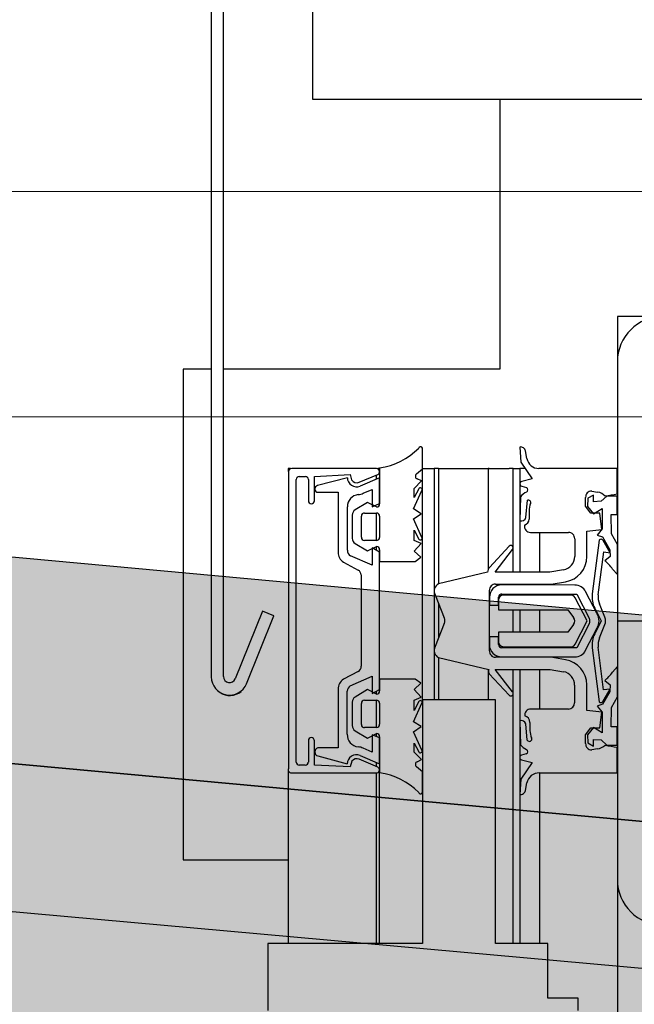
# Model space of a CAD drawing. Extents: x -805 to 3526, y -961 to 1039.
# Tile 77 of 256: x -740.825 to -740.724, y 41.007 to 41.169. Entities that reach past the tile are written whole.
import ezdxf

# ---------------------------------------------------------------- set-up
doc = ezdxf.new("R2010")
doc.units = 0
for name, pattern in [('_Ebene_', [4, 2, -1, 0, -1]), ('P-HP-Dorsten 2022 - Schnitt - Schnitt 9 rechts der Rampe$0$_Ebene_', [4, 2, -1, 0, -1]), ('P-HP-Dorsten 2022 - Schnitt - Schnitt 9 rechts der Rampe$0$VE22-087 - Bf_Dorsten-Hervest ModellRevit2021_rvt-1-Schnitt 9$0$Verdeckt', [7.143750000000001, 4.7625, -2.38125]), ('VE22-087 - Bf_Dorsten-Hervest ModellRevit2021_rvt-1-Schnitt 7$0$Verdeckt', [7.143750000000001, 4.7625, -2.38125])]:
    doc.linetypes.add(name, pattern=pattern)
doc.layers.get('0').update_dxf_attribs({"color": 251})
for name, color, linetype, lineweight in [('A-FLOR-LEVL', 51, 'Continuous', 5), ('P-HP-Dorsten 2022 - Schnitt - Schnitt 9 rechts der Rampe$0$A-FLOR-LEVL', 51, 'Continuous', 5), ('P-HP-Dorsten 2022 - Schnitt - Schnitt 9 rechts der Rampe$0$VE22-087 - Bf_Dorsten-Hervest ModellRevit2021_rvt-1-Schnitt 9$0$A-FLOR-LEVL', 51, 'Continuous', 5), ('P-HP-Dorsten 2022 - Schnitt - Schnitt 9 rechts der Rampe$0$VE22-087 - Bf_Dorsten-Hervest ModellRevit2021_rvt-1-Schnitt 9$0$A-ROOF-FNSH', 132, 'Continuous', 35), ('P-HP-Dorsten 2022 - Schnitt - Schnitt 9 rechts der Rampe$0$VE22-087 - Bf_Dorsten-Hervest ModellRevit2021_rvt-1-Schnitt 9$0$A-ROOF-PATT', 132, 'Continuous', 9), ('TTK-P-Aufzug vorne', 251, 'Continuous', 25), ('VE22-087 - Bf_Dorsten-Hervest ModellRevit2021_rvt-1-Schnitt 7$0$A-FLOR-LEVL', 51, 'Continuous', 5), ('VE22-087 - Bf_rvt-1-Schnitt 1$0$A-ROOF', 132, 'Continuous', 9)]:
    doc.layers.add(name, color=color, linetype=linetype, lineweight=lineweight)
for name, color, linetype in [('Block 1 cm', 251, 'Continuous'), ('Schnit 1 N', 251, 'Continuous'), ('Schnitt 1', 251, 'Continuous'), ('TTK Text 500', 7, 'Continuous'), ('TTK-P-Abbruch', 40, 'Continuous'), ('TTK-QP-links', 250, 'Continuous'), ('TTK-QP-rechts', 251, 'Continuous')]:
    doc.layers.add(name, color=color, linetype=linetype)

# ---------------------------------------------------------------- blocks, each defined once
blk = doc.blocks.new('Aufzug vorne')
at = {"layer": 'TTK-P-Aufzug vorne', "ltscale": 20}
h = blk.add_hatch(dxfattribs=at)
h.set_pattern_fill('FP_23', color=256, scale=0.001, style=0, pattern_type=2)
h.set_pattern_definition([(0, (-0.1396523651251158, -6352.147889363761), (0, 0.05), []), (90, (-0.1396523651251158, -6352.147889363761), (-0.05, 3.061616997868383e-18), [])])
h.paths.add_polyline_path([(-0.8416663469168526, -6351.524420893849), (-0.839751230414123, -6351.524420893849), (-0.839751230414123, -6351.498358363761), (-0.8416663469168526, -6351.498358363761), (-0.8416663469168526, -6351.522635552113)])
h.paths.add_polyline_path([(-0.8416663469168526, -6351.004358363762), (-0.839751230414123, -6351.004358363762), (-0.839751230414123, -6350.978358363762), (-0.8416663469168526, -6350.978358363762), (-0.8416663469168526, -6350.999189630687)])
h.paths.add_polyline_path([(-0.839751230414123, -6349.504358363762), (-0.839751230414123, -6349.478358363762), (-0.8416663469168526, -6349.478358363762), (-0.8416663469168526, -6349.504358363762)])
h.paths.add_polyline_path([(-0.839751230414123, -6348.734358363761), (-0.839751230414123, -6348.708358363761), (-0.8416663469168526, -6348.708358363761), (-0.8416663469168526, -6348.734358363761), (-0.8406771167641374, -6348.734358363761)])
h.paths.add_polyline_path([(-0.8416663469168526, -6348.234358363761), (-0.839751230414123, -6348.234358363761), (-0.839751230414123, -6348.196358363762), (-0.8416663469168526, -6348.196441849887), (-0.8416663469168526, -6348.229288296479)])
for p, q in [((-0.8763393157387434, -6348.036680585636), (-0.8763393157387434, -6348.230569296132)), ((-0.8743393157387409, -6348.230516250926), (-0.8743393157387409, -6348.036717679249)), ((-0.8596603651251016, -6348.135761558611), (-0.8596603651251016, -6348.092110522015)), ((-0.7896603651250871, -6348.135761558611), (-0.8596603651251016, -6348.135761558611)), ((-0.8289814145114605, -6348.135761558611), (-0.8289814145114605, -6348.180027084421)), ((-0.8096603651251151, -6348.171358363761), (-0.8096603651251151, -6348.178858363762)), ((-0.802160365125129, -6348.171358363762), (-0.8096603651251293, -6348.171358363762)), ((-0.8763393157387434, -6348.180027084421), (-0.8809814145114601, -6348.180027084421)), ((-0.8809814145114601, -6348.180027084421), (-0.8809814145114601, -6348.25661457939)), ((-0.8289814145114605, -6348.180027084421), (-0.8743393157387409, -6348.180027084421)), ((-0.8096603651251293, -6348.178858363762), (-0.8096603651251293, -6348.263858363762)), ((-0.8256755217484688, -6348.192830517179), (-0.8254993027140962, -6348.195325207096)), ((-0.8416771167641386, -6348.196380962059), (-0.8416771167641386, -6348.193163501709)), ((-0.8245154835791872, -6348.194703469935), (-0.8247330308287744, -6348.193475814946)), ((-0.8254993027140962, -6348.195325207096), (-0.8236505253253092, -6348.198044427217)), ((-0.8636997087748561, -6348.196358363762), (-0.8636997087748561, -6348.196858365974)), ((-0.8633127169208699, -6348.196358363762), (-0.8636997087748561, -6348.196358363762)), ((-0.8636771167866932, -6348.196858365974), (-0.8636771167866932, -6348.245696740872)), ((-0.8491892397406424, -6348.196362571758), (-0.8631124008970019, -6348.196362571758)), ((-0.8618896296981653, -6348.197658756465), (-0.8608894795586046, -6348.197658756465)), ((-0.8593906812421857, -6348.197659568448), (-0.8535093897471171, -6348.197361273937)), ((-0.8593906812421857, -6348.201659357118), (-0.8593906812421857, -6348.197659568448)), ((-0.8535093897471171, -6348.197361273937), (-0.8532961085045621, -6348.198200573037)), ((-0.8520370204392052, -6348.198621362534), (-0.848993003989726, -6348.197322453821)), ((-0.8492684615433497, -6348.197439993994), (-0.8492684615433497, -6348.198104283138)), ((-0.8487125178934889, -6348.196358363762), (-0.8490150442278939, -6348.196358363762)), ((-0.8486966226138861, -6348.196252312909), (-0.8486966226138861, -6348.202170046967)), ((-0.8426572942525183, -6348.197239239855), (-0.8416771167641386, -6348.196380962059)), ((-0.8416691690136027, -6348.196358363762), (-0.8397259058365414, -6348.196358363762)), ((-0.8416662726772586, -6348.234358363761), (-0.8416662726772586, -6348.196380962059)), ((-0.8397518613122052, -6348.196358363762), (-0.8397518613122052, -6348.234358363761)), ((-0.8390118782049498, -6348.196358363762), (-0.8397518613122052, -6348.196358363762)), ((-0.8390118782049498, -6348.196358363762), (-0.8307759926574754, -6348.196358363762)), ((-0.8390118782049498, -6348.196358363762), (-0.8390118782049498, -6348.215298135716)), ((-0.8308477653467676, -6348.196358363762), (-0.8308477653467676, -6348.21296178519)), ((-0.8306831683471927, -6348.196358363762), (-0.8308477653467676, -6348.196358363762)), ((-0.8306831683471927, -6348.196358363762), (-0.8274434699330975, -6348.196358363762)), ((-0.8267508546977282, -6348.196358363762), (-0.8274434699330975, -6348.196358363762)), ((-0.826811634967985, -6348.196358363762), (-0.8256926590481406, -6348.196358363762)), ((-0.8267505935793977, -6348.213352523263), (-0.8267505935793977, -6348.196358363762)), ((-0.8248015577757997, -6348.196358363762), (-0.8256926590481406, -6348.196358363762)), ((-0.8256926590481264, -6348.196358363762), (-0.8256926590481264, -6348.213352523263)), ((-0.8096632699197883, -6348.196354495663), (-0.8225461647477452, -6348.196354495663)), ((-0.8096632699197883, -6348.200588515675), (-0.8096632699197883, -6348.196354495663)), ((-0.8624035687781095, -6348.244558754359), (-0.8624035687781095, -6348.198158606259)), ((-0.860389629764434, -6348.198159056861), (-0.860389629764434, -6348.201626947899)), ((-0.853995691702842, -6348.197856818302), (-0.8588737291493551, -6348.199162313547)), ((-0.8486957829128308, -6348.19785845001), (-0.8519040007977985, -6348.199235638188)), ((-0.8486957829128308, -6348.202107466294), (-0.8486957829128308, -6348.19785845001)), ((-0.8430313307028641, -6348.199625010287), (-0.8418056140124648, -6348.198399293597)), ((-0.8418056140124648, -6348.198399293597), (-0.8425393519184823, -6348.198068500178)), ((-0.8253690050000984, -6348.199276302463), (-0.8245779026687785, -6348.199491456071)), ((-0.8236505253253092, -6348.198044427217), (-0.8253674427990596, -6348.198503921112)), ((-0.8587964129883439, -6348.200256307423), (-0.8554993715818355, -6348.200256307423)), ((-0.8554993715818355, -6348.200256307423), (-0.8554993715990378, -6348.210104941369)), ((-0.8513896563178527, -6348.200429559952), (-0.8499019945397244, -6348.199789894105)), ((-0.8499019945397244, -6348.199789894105), (-0.8499019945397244, -6348.20262611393)), ((-0.8431169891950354, -6348.202991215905), (-0.8417502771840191, -6348.199959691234)), ((-0.8430313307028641, -6348.201131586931), (-0.8430313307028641, -6348.199625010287)), ((-0.8422769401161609, -6348.199673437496), (-0.8430313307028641, -6348.201131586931)), ((-0.8255642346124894, -6348.20099093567), (-0.8256677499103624, -6348.204929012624)), ((-0.8135641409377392, -6348.200718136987), (-0.8145054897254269, -6348.201239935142)), ((-0.8138771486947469, -6348.200070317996), (-0.8129231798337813, -6348.200219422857)), ((-0.8135641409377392, -6348.201809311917), (-0.8135641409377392, -6348.200718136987)), ((-0.8113813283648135, -6348.200897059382), (-0.8123053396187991, -6348.201739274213)), ((-0.8096632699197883, -6348.200897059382), (-0.8113813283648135, -6348.200897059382)), ((-0.8096632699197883, -6348.203897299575), (-0.8096632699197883, -6348.200897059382)), ((-0.8539971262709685, -6348.209742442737), (-0.8539971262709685, -6348.202631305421)), ((-0.8506877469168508, -6348.201934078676), (-0.852711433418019, -6348.203147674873)), ((-0.8492088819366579, -6348.202669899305), (-0.8506877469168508, -6348.201934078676)), ((-0.8499019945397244, -6348.20262611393), (-0.8486957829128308, -6348.202107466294)), ((-0.8246704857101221, -6348.204413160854), (-0.824417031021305, -6348.201565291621)), ((-0.8148764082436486, -6348.202535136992), (-0.8148764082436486, -6348.201099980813)), ((-0.8140379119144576, -6348.203703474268), (-0.8148764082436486, -6348.202535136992)), ((-0.8145054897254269, -6348.201239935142), (-0.8145701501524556, -6348.202591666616)), ((-0.8145701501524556, -6348.202591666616), (-0.8135839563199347, -6348.203796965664)), ((-0.8123053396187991, -6348.201739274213), (-0.8135641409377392, -6348.201809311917)), ((-0.8531971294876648, -6348.204004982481), (-0.8531982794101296, -6348.207833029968)), ((-0.8516971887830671, -6348.207637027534), (-0.8516971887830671, -6348.204169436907)), ((-0.8511726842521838, -6348.203670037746), (-0.8491972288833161, -6348.203670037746)), ((-0.8492684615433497, -6348.203670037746), (-0.8492684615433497, -6348.208169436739)), ((-0.8486982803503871, -6348.204202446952), (-0.8486982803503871, -6348.207670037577)), ((-0.8431174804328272, -6348.204626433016), (-0.841882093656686, -6348.203824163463)), ((-0.841882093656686, -6348.203824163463), (-0.8431169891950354, -6348.202991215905)), ((-0.8241652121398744, -6348.203331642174), (-0.8241656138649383, -6348.204668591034)), ((-0.8125115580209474, -6348.203703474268), (-0.8140379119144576, -6348.203703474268)), ((-0.8135839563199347, -6348.203796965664), (-0.812163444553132, -6348.202925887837)), ((-0.812216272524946, -6348.20635808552), (-0.8125115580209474, -6348.203703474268)), ((-0.812163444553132, -6348.202925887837), (-0.812163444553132, -6348.206278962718)), ((-0.8106355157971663, -6348.207090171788), (-0.8106650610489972, -6348.203897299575)), ((-0.8106650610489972, -6348.203897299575), (-0.8096632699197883, -6348.203897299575)), ((-0.8417525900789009, -6348.207658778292), (-0.8431174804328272, -6348.204626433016)), ((-0.8430333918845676, -6348.208166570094), (-0.8430333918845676, -6348.206486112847)), ((-0.8430333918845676, -6348.206486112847), (-0.8422794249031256, -6348.207944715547)), ((-0.8238983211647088, -6348.206854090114), (-0.821125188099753, -6348.206854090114)), ((-0.8224380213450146, -6348.206854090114), (-0.8224380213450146, -6348.213352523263)), ((-0.821125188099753, -6348.206854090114), (-0.820083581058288, -6348.206855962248)), ((-0.820083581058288, -6348.206855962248), (-0.8176667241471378, -6348.206855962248)), ((-0.8146676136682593, -6348.210817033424), (-0.8146664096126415, -6348.206630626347)), ((-0.8146664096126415, -6348.206630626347), (-0.812216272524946, -6348.20635808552)), ((-0.812163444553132, -6348.206278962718), (-0.8129622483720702, -6348.207298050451)), ((-0.8129622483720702, -6348.207298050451), (-0.8121003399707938, -6348.207597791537)), ((-0.8096603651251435, -6348.208829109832), (-0.8106355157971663, -6348.207090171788)), ((-0.8527130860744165, -6348.208690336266), (-0.8507054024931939, -6348.209895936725)), ((-0.8492227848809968, -6348.208169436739), (-0.8511982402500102, -6348.208169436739)), ((-0.8418852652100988, -6348.208684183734), (-0.8430333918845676, -6348.208166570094)), ((-0.8430333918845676, -6348.209949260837), (-0.8418852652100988, -6348.208684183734)), ((-0.8274361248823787, -6348.209128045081), (-0.8306779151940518, -6348.21260881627)), ((-0.8166676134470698, -6348.207898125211), (-0.8166676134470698, -6348.210815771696)), ((-0.812663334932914, -6348.208102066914), (-0.8137885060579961, -6348.216944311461)), ((-0.8121003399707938, -6348.207597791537), (-0.8108883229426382, -6348.209695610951)), ((-0.8108413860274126, -6348.210205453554), (-0.8119932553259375, -6348.208187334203)), ((-0.8096603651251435, -6348.213776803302), (-0.8096603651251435, -6348.208829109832)), ((-0.8499019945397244, -6348.212240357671), (-0.8534730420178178, -6348.210688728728)), ((-0.8507054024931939, -6348.209895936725), (-0.8491988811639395, -6348.209170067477)), ((-0.8486993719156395, -6348.210094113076), (-0.8499019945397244, -6348.209400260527)), ((-0.8499019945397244, -6348.209400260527), (-0.8499019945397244, -6348.212240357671)), ((-0.8492684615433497, -6348.209203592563), (-0.8492684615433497, -6348.209765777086)), ((-0.848699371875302, -6348.20969221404), (-0.848699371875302, -6348.211643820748)), ((-0.8486993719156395, -6348.232622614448), (-0.8486993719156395, -6348.210094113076)), ((-0.8419397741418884, -6348.210941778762), (-0.8430333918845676, -6348.209949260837)), ((-0.829730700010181, -6348.213352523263), (-0.8268506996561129, -6348.209673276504)), ((-0.8127992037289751, -6348.217091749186), (-0.8119015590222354, -6348.210037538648)), ((-0.8119015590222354, -6348.210037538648), (-0.8108413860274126, -6348.210205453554)), ((-0.8108883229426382, -6348.209695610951), (-0.8108600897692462, -6348.210812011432)), ((-0.8546470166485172, -6348.211742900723), (-0.8522287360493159, -6348.21303685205)), ((-0.848699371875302, -6348.211643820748), (-0.8428714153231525, -6348.211643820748)), ((-0.8428714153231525, -6348.211643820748), (-0.8419397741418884, -6348.210941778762)), ((-0.8108600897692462, -6348.210812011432), (-0.8117400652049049, -6348.211506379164)), ((-0.8517049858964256, -6348.213824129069), (-0.8517049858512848, -6348.22879584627)), ((-0.8309657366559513, -6348.213371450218), (-0.839008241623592, -6348.215298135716)), ((-0.820767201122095, -6348.213352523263), (-0.829730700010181, -6348.213352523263)), ((-0.8185066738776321, -6348.212985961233), (-0.820767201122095, -6348.213352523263)), ((-0.8104587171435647, -6348.212872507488), (-0.8096603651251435, -6348.213776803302)), ((-0.8296690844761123, -6348.215352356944), (-0.8205201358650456, -6348.215348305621)), ((-0.8166397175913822, -6348.215486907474), (-0.8286669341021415, -6348.21548329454)), ((-0.8205201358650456, -6348.215348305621), (-0.8181785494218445, -6348.21495886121)), ((-0.8395940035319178, -6348.217087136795), (-0.8380945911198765, -6348.220877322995)), ((-0.8306692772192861, -6348.226274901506), (-0.8306692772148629, -6348.216352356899)), ((-0.8286069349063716, -6348.216986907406), (-0.816337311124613, -6348.216986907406)), ((-0.817314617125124, -6348.21714743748), (-0.8283673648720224, -6348.217144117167)), ((-0.816337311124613, -6348.216986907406), (-0.8142816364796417, -6348.220924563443)), ((-0.8129519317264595, -6348.220230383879), (-0.8148673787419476, -6348.216561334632)), ((-0.8390118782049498, -6348.218558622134), (-0.8390118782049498, -6348.224138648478)), ((-0.8306669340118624, -6348.217482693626), (-0.8306673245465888, -6348.218783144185)), ((-0.8306673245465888, -6348.218783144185), (-0.8291669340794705, -6348.218783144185)), ((-0.8291673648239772, -6348.217943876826), (-0.8291677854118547, -6348.219547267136)), ((-0.8291669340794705, -6348.218783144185), (-0.8291669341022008, -6348.217483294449)), ((-0.814610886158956, -6348.221398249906), (-0.8166056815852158, -6348.217577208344)), ((-0.8117126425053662, -6348.220785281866), (-0.8126017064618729, -6348.218601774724)), ((-0.867935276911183, -6348.219810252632), (-0.8724121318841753, -6348.23089085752)), ((-0.8660624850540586, -6348.220566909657), (-0.867935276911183, -6348.219810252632)), ((-0.8291677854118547, -6348.219547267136), (-0.8177808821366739, -6348.219547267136)), ((-0.8267505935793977, -6348.223246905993), (-0.8267505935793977, -6348.219547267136)), ((-0.8256926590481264, -6348.219547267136), (-0.8256926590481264, -6348.223246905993)), ((-0.8224380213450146, -6348.219547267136), (-0.8224380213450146, -6348.223246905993)), ((-0.8177808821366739, -6348.219547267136), (-0.8168556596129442, -6348.220804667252)), ((-0.813381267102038, -6348.219271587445), (-0.8122976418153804, -6348.221388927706)), ((-0.8705577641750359, -6348.231693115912), (-0.8660624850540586, -6348.220566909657)), ((-0.8660624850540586, -6348.22062968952), (-0.8660624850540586, -6348.220566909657)), ((-0.8380948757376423, -6348.22182473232), (-0.8395965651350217, -6348.225614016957)), ((-0.8168560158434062, -6348.221990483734), (-0.817781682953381, -6348.223246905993)), ((-0.8166079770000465, -6348.225218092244), (-0.814610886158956, -6348.221398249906)), ((-0.8142819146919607, -6348.22185066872), (-0.8163379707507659, -6348.225783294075)), ((-0.8122976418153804, -6348.221388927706), (-0.8133825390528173, -6348.223505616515)), ((-0.812603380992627, -6348.224175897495), (-0.8117130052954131, -6348.221992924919)), ((-0.8096603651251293, -6348.221358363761), (1.740339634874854, -6348.221358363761)), ((-0.817781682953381, -6348.223246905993), (-0.8291688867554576, -6348.223246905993)), ((-0.8291688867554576, -6348.223246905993), (-0.8291688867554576, -6348.224818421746)), ((-0.8148702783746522, -6348.226213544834), (-0.8129526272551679, -6348.222545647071)), ((-0.8291688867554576, -6348.223982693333), (-0.8306692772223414, -6348.223982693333)), ((-0.8306692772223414, -6348.223982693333), (-0.8306692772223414, -6348.225283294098)), ((-0.8291688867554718, -6348.225263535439), (-0.8291688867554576, -6348.223982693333)), ((-0.8163379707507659, -6348.225783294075), (-0.8286692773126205, -6348.225783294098)), ((-0.8283685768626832, -6348.225618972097), (-0.817316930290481, -6348.225647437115)), ((-0.8137911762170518, -6348.225832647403), (-0.8126713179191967, -6348.234675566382)), ((-0.8119100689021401, -6348.232727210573), (-0.8128017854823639, -6348.225685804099)), ((-0.8390118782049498, -6348.227403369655), (-0.8390118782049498, -6348.234358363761)), ((-0.8390118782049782, -6348.227403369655), (-0.8307550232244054, -6348.229352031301)), ((-0.8206059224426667, -6348.227352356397), (-0.8296722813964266, -6348.227352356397)), ((-0.8286698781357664, -6348.227283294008), (-0.8166426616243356, -6348.227286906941)), ((-0.8181893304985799, -6348.227751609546), (-0.8206059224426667, -6348.227352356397)), ((-0.8522337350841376, -6348.229677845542), (-0.8546527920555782, -6348.230970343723)), ((-0.8308477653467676, -6348.229330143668), (-0.8308477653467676, -6348.234358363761)), ((-0.8306831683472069, -6348.230095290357), (-0.8274434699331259, -6348.23357800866)), ((-0.826857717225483, -6348.233033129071), (-0.829727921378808, -6348.229361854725)), ((-0.829727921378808, -6348.229361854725), (-0.8206898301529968, -6348.229361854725)), ((-0.8267505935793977, -6348.274358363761), (-0.8267505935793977, -6348.229361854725)), ((-0.8256926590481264, -6348.229361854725), (-0.8256926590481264, -6348.274358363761)), ((-0.8224380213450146, -6348.229361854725), (-0.8224380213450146, -6348.235857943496)), ((-0.8206898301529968, -6348.229361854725), (-0.8185117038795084, -6348.229725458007)), ((-0.8096603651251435, -6348.228894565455), (-0.8104587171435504, -6348.229798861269)), ((-0.8096603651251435, -6348.233842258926), (-0.8096603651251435, -6348.228894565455)), ((-0.8763393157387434, -6348.230569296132), (-0.8763393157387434, -6348.230632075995)), ((-0.8535210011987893, -6348.232048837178), (-0.8499019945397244, -6348.230476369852)), ((-0.8499019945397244, -6348.230476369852), (-0.8499019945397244, -6348.233316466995)), ((-0.8428714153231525, -6348.230928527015), (-0.848699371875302, -6348.230928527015)), ((-0.848699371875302, -6348.230928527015), (-0.848699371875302, -6348.232880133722)), ((-0.8430333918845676, -6348.232623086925), (-0.8419397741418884, -6348.231630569)), ((-0.8419397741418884, -6348.231630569), (-0.8428714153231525, -6348.230928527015)), ((-0.8117400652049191, -6348.231164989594), (-0.8108600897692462, -6348.231859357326)), ((-0.8555061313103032, -6348.232608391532), (-0.8555090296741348, -6348.242256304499)), ((-0.8540062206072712, -6348.239990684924), (-0.8540062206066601, -6348.232906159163)), ((-0.8507054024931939, -6348.232676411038), (-0.8527130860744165, -6348.233882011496)), ((-0.8491988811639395, -6348.233402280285), (-0.8507054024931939, -6348.232676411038)), ((-0.8499019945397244, -6348.233316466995), (-0.8486993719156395, -6348.232622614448)), ((-0.8492684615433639, -6348.232950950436), (-0.8492684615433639, -6348.233368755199)), ((-0.8418852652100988, -6348.233888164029), (-0.8430333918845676, -6348.232623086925)), ((-0.8166748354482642, -6348.231957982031), (-0.81667483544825, -6348.234855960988)), ((-0.8146739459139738, -6348.236083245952), (-0.8146739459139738, -6348.231895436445)), ((-0.8108883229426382, -6348.232975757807), (-0.8121003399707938, -6348.23507357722)), ((-0.8120011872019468, -6348.234590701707), (-0.8108600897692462, -6348.232594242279)), ((-0.8108600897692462, -6348.232594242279), (-0.8119100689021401, -6348.232727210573)), ((-0.8108600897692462, -6348.231859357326), (-0.8108883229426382, -6348.232975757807)), ((-0.8531982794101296, -6348.234739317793), (-0.8531982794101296, -6348.238567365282)), ((-0.8516971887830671, -6348.238402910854), (-0.8516971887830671, -6348.234935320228)), ((-0.8511982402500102, -6348.234402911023), (-0.8492227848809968, -6348.234402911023)), ((-0.8492684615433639, -6348.234402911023), (-0.8492684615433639, -6348.238902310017)), ((-0.8486982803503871, -6348.234902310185), (-0.8486982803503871, -6348.23836990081)), ((-0.8431174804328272, -6348.237945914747), (-0.8417525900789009, -6348.234913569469)), ((-0.8430333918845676, -6348.234405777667), (-0.8418852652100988, -6348.233888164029)), ((-0.8430333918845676, -6348.236086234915), (-0.8430333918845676, -6348.234405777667)), ((-0.8422794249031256, -6348.234627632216), (-0.8430333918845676, -6348.236086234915)), ((-0.8296771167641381, -6348.234358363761), (-0.8416771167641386, -6348.234358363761)), ((-0.8416771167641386, -6348.234358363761), (-0.8416771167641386, -6348.274358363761)), ((-0.8296771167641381, -6348.274358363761), (-0.8296771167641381, -6348.234358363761)), ((-0.8106355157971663, -6348.23558119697), (-0.8096603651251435, -6348.233842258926)), ((-0.821232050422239, -6348.235855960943), (-0.8238831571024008, -6348.235860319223)), ((-0.8176748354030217, -6348.235855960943), (-0.821232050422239, -6348.235855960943)), ((-0.8122252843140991, -6348.236357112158), (-0.8146739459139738, -6348.236083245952)), ((-0.8121003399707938, -6348.23507357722), (-0.8129622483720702, -6348.235373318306)), ((-0.8129622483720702, -6348.235373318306), (-0.812163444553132, -6348.236392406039)), ((-0.812512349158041, -6348.238923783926), (-0.8122252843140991, -6348.236357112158)), ((-0.812163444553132, -6348.236392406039), (-0.812163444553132, -6348.239745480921)), ((-0.8106650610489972, -6348.238774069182), (-0.8106355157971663, -6348.23558119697)), ((-0.841882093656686, -6348.2387481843), (-0.8431174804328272, -6348.237945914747)), ((-0.8256776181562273, -6348.237778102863), (-0.8255764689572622, -6348.241716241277)), ((-0.8240080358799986, -6348.23806717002), (-0.8240080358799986, -6348.239377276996)), ((-0.852711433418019, -6348.239424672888), (-0.8506877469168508, -6348.240638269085)), ((-0.8491972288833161, -6348.238902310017), (-0.8511726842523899, -6348.238902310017)), ((-0.8431169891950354, -6348.239581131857), (-0.841882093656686, -6348.2387481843)), ((-0.8417502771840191, -6348.242612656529), (-0.8431169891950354, -6348.239581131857)), ((-0.8244421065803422, -6348.240993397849), (-0.8246806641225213, -6348.238294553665)), ((-0.8148764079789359, -6348.240092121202), (-0.8140379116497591, -6348.238923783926)), ((-0.8135839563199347, -6348.238874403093), (-0.8145701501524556, -6348.240079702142)), ((-0.8140379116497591, -6348.238923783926), (-0.812512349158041, -6348.238923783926)), ((-0.812163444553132, -6348.239745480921), (-0.8135839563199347, -6348.238874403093)), ((-0.8096632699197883, -6348.238774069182), (-0.8106650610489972, -6348.238774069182)), ((-0.8096632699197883, -6348.241774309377), (-0.8096632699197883, -6348.238774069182)), ((-0.86040251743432, -6348.241059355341), (-0.8604025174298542, -6348.244559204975)), ((-0.8594035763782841, -6348.24505951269), (-0.8594035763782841, -6348.24109187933)), ((-0.8506877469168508, -6348.240638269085), (-0.8492088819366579, -6348.239902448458)), ((-0.8487085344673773, -6348.240603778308), (-0.8499019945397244, -6348.240090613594)), ((-0.8499019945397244, -6348.240090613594), (-0.8499019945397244, -6348.242930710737)), ((-0.8492684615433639, -6348.239932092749), (-0.8492684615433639, -6348.240363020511)), ((-0.8487085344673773, -6348.244858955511), (-0.8487085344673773, -6348.240603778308)), ((-0.8486966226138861, -6348.240402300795), (-0.8486966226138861, -6348.246320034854)), ((-0.8430313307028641, -6348.242947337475), (-0.8430313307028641, -6348.241440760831)), ((-0.8430313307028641, -6348.241440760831), (-0.8422769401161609, -6348.242898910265)), ((-0.8148764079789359, -6348.241527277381), (-0.8148764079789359, -6348.240092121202)), ((-0.8145701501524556, -6348.240079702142), (-0.8145054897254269, -6348.241431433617)), ((-0.8145054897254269, -6348.241431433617), (-0.8135641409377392, -6348.24195323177)), ((-0.8135641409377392, -6348.24195323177), (-0.8135641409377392, -6348.240862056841)), ((-0.8135641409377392, -6348.240862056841), (-0.8123053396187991, -6348.240932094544)), ((-0.8123053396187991, -6348.240932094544), (-0.8113813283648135, -6348.241774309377)), ((-0.8555090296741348, -6348.242256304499), (-0.8588381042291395, -6348.242256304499)), ((-0.8499019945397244, -6348.242930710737), (-0.851403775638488, -6348.242284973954)), ((-0.8418056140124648, -6348.244173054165), (-0.8430313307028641, -6348.242947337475)), ((-0.8129231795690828, -6348.242407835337), (-0.8138771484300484, -6348.242556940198)), ((-0.8113813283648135, -6348.241774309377), (-0.8096632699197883, -6348.241774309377)), ((-0.8096771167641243, -6348.246358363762), (-0.8096771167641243, -6348.242128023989)), ((-0.8588381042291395, -6348.243561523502), (-0.8540098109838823, -6348.244856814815)), ((-0.853237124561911, -6348.244412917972), (-0.8535238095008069, -6348.245361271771)), ((-0.8490080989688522, -6348.245402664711), (-0.8520506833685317, -6348.244102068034)), ((-0.8519172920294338, -6348.243479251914), (-0.8487085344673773, -6348.244858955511)), ((-0.8492684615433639, -6348.244618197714), (-0.8492684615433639, -6348.245291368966)), ((-0.8425393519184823, -6348.244503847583), (-0.8418056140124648, -6348.244173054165)), ((-0.8236697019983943, -6348.244662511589), (-0.825514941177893, -6348.247382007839)), ((-0.8246095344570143, -6348.243224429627), (-0.8253997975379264, -6348.24343617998)), ((-0.8253811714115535, -6348.244203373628), (-0.8236697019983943, -6348.244662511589)), ((-0.8636997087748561, -6348.245696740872), (-0.8636997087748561, -6348.274358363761)), ((-0.8609035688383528, -6348.245059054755), (-0.8619037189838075, -6348.245059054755)), ((-0.8535238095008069, -6348.245361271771), (-0.8594035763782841, -6348.24505951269)), ((-0.8487078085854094, -6348.274358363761), (-0.8487078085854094, -6348.246320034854)), ((-0.8486966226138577, -6348.274358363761), (-0.8486966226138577, -6348.246320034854)), ((-0.8416771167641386, -6348.246191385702), (-0.8426572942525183, -6348.245333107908)), ((-0.8416771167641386, -6348.249408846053), (-0.8416771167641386, -6348.246191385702)), ((-0.8631959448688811, -6348.246349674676), (-0.8492684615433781, -6348.246349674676)), ((-0.8492684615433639, -6348.246349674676), (-0.8492684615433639, -6348.274358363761)), ((-0.825514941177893, -6348.247382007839), (-0.8256926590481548, -6348.249876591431)), ((-0.8224380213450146, -6348.246358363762), (-0.8224380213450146, -6348.274358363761)), ((-0.8224380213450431, -6348.246358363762), (-0.8096771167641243, -6348.246358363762)), ((-0.8247497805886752, -6348.249231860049), (-0.8245314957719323, -6348.248004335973)), ((-0.8809814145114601, -6348.25661457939), (-0.8809814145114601, -6348.260614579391)), ((-0.8809814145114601, -6348.260478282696), (-0.8809814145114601, -6348.260614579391)), ((-0.8809814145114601, -6348.260614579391), (-0.8789814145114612, -6348.260614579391)), ((-0.8789814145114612, -6348.260614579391), (-0.863601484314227, -6348.260614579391)), ((-0.8096603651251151, -6348.263858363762), (-0.8096603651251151, -6348.678858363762)), ((-0.8416771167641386, -6348.274358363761), (-0.8670768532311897, -6348.274358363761)), ((-0.8670768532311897, -6348.274358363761), (-0.8670768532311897, -6348.285356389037)), ((-0.8210768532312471, -6348.274358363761), (-0.8296771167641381, -6348.274358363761)), ((-0.8210768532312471, -6348.283356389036), (-0.8210768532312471, -6348.274358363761)), ((-0.816076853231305, -6348.283356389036), (-0.8210768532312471, -6348.283356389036)), ((-0.816076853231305, -6348.285356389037), (-0.816076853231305, -6348.283356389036))]:
    blk.add_line(p, q, dxfattribs=at)
for centre, radius, start, end in [((-0.802160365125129, -6348.178858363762), 0.007499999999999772, 90, 180), ((-0.8419736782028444, -6348.193082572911), 0.0003074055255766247, 344.7361772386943, 166.7957579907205), ((-0.8255207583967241, -6348.193615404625), 0.0007999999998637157, 10.0488118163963, 101.1544357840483), ((-0.8504378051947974, -6348.184812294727), 0.01157176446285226, 278.6540604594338, 314.8767214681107), ((-0.8225461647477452, -6348.194354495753), 0.001999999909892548, 190.0488118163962, 270), ((-0.8631771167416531, -6348.196858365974), 0.0005000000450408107, 82.56324761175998, 180), ((-0.8618896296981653, -6348.198158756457), 0.0004999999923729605, 90, 179.9832553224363), ((-0.8608896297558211, -6348.198159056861), 0.0004999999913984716, 0, 89.98279900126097), ((-0.8491892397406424, -6348.196862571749), 0.0004999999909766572, 293.1083715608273, 90), ((-0.8423279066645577, -6348.197615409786), 0.0004999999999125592, 131.2065275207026, 244.982787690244), ((-0.8587964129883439, -6348.199706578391), 0.0005497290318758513, 98.08512093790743, 270), ((-0.8524956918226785, -6348.197857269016), 0.001499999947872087, 179.9827840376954, 293.2323433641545), ((-0.85242949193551, -6348.197701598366), 0.001000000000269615, 209.9321879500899, 293.1083707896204), ((-0.8252640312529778, -6348.198890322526), 0.0003999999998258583, 104.9827881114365, 254.7854419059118), ((-0.8519971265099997, -6348.202631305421), 0.001999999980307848, 95.96194129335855, 180), ((-0.8524956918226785, -6348.197857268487), 0.00279999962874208, 275.9619366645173, 293.2667681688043), ((-0.8420198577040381, -6348.199828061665), 0.000300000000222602, 333.9748756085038, 148.9748756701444), ((-0.8232579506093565, -6348.202909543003), 0.002999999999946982, 115.9931590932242, 140.2427876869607), ((-0.82474804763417, -6348.199853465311), 0.0003999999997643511, 295.9931590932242, 64.82639482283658), ((-0.8138768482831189, -6348.20107031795), 0.001000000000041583, 90.01721231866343, 181.6998061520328), ((-0.8132619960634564, -6348.202387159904), 0.002194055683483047, 42.22057601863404, 81.11657197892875), ((-0.804121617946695, -6348.240491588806), 0.04028604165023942, 97.90654074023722, 100.7517746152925), ((-0.8598906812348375, -6348.201659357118), 0.0004999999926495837, 176.2835715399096, 269.9827881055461), ((-0.8598906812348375, -6348.201659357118), 0.0004999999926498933, 269.9827881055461, 0), ((-0.8491966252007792, -6348.202170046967), 0.0005000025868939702, 268.595348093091, 0), ((-0.8242647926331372, -6348.201935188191), 0.0003999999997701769, 335.7331590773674, 112.370603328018), ((-0.8211652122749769, -6348.203332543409), 0.003000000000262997, 155.7331590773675, 179.9827876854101), ((-0.8521971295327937, -6348.204005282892), 0.0009999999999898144, 120.9509370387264, 179.9827876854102), ((-0.8511971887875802, -6348.204169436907), 0.0004999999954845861, 87.19086175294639, 180), ((-0.8491972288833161, -6348.204170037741), 0.0004999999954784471, 356.2835724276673, 90), ((-0.8254309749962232, -6348.2041648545), 0.0007999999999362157, 252.7843694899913, 341.9176900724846), ((-0.8238983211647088, -6348.20582711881), 0.001026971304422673, 169.1949423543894, 270), ((-0.8251656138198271, -6348.204668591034), 0.0009999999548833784, 284.9827865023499, 0), ((-0.8176667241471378, -6348.207855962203), 0.0009999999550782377, 357.5835211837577, 90), ((-0.8521982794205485, -6348.207833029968), 0.0009999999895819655, 180, 239.0154673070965), ((-0.8511982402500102, -6348.207669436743), 0.0004999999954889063, 176.283572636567, 270), ((-0.8491982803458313, -6348.207670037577), 0.0004999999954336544, 267.1908617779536, 0), ((-0.8420222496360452, -6348.207790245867), 0.0002999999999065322, 210.9906997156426, 25.99069976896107), ((-0.8271434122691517, -6348.209400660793), 0.0003999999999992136, 317.035954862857, 137.0359549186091), ((-0.8123603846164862, -6348.208396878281), 0.000422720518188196, 29.71615644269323, 135.7800744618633), ((-0.8534993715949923, -6348.210104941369), 0.002000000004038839, 180, 234.9827854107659), ((-0.8529992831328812, -6348.209808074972), 0.0009999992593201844, 176.2368420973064, 241.7214053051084), ((-0.8491988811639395, -6348.209670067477), 0.0004999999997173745, 357.4613602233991, 90), ((-0.8188676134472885, -6348.210815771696), 0.002200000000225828, 279.4428321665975, 0), ((-0.8188676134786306, -6348.210815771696), 0.004199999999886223, 279.4427990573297, 359.9827876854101), ((-0.8148955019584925, -6348.215749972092), 0.005288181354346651, 32.96531462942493, 53.36636797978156), ((-0.8527005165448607, -6348.213918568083), 0.0009999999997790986, 5.419032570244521, 61.85006543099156), ((-0.8298914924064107, -6348.213341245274), 0.001074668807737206, 137.0359549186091, 181.6105833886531), ((-0.8384489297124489, -6348.216471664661), 0.001299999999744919, 115.4827877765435, 208.2578337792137), ((-0.8296692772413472, -6348.216352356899), 0.0009999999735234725, 89.98895536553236, 180), ((-0.8286669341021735, -6348.217483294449), 0.001999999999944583, 89.99999999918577, 179.9827876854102), ((-0.8166403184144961, -6348.217486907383), 0.001999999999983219, 27.5670538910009, 89.98278768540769), ((-0.8283673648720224, -6348.217944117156), 0.0007999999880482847, 90, 179.9827876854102), ((-0.8286669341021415, -6348.217483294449), 0.0005000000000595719, 83.10799024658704, 180), ((-0.8173148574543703, -6348.217947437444), 0.0008000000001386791, 27.56705389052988, 89.98278768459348), ((-0.809820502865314, -6348.217449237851), 0.003999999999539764, 172.7481154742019, 207.1027348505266), ((-0.809823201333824, -6348.217470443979), 0.003000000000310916, 172.7481154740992, 202.1547992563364), ((-0.8151681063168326, -6348.221387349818), 0.002499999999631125, 332.3985216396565, 27.5670538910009), ((-0.8389754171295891, -6348.221350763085), 0.0009999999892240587, 331.7077414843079, 28.25783330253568), ((-0.8176611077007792, -6348.221397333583), 0.001000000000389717, 323.6191273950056, 36.3464482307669), ((-0.8151681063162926, -6348.221387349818), 0.0009999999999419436, 332.3985215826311, 27.56705383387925), ((-0.8131945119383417, -6348.221388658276), 0.00160000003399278, 337.8107761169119, 22.15479925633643), ((-0.8098228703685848, -6348.225330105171), 0.004000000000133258, 152.8628404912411, 187.2174599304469), ((-0.8286692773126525, -6348.225283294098), 0.001999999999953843, 180, 269.9827876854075), ((-0.8286692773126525, -6348.225283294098), 0.0004999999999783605, 177.7352347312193, 270.0000000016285), ((-0.8283683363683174, -6348.224818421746), 0.0008005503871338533, 180, 269.9827877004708), ((-0.817316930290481, -6348.224847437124), 0.0007999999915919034, 270, 332.398521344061), ((-0.8098255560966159, -6348.225308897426), 0.002999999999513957, 157.8107761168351, 187.217459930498), ((-0.8384518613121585, -6348.226230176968), 0.001300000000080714, 151.7077415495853, 244.4827876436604), ((-0.8296722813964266, -6348.226352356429), 0.0009999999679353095, 175.5577103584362, 270), ((-0.816642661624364, -6348.225286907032), 0.002000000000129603, 270, 332.3985216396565), ((-0.8188739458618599, -6348.231895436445), 0.004199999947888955, 0, 80.6187173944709), ((-0.8527049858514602, -6348.22879584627), 0.00100000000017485, 298.1155172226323, 0), ((-0.8302331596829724, -6348.229676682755), 0.0006146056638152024, 148.1142453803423, 222.9296205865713), ((-0.8188739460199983, -6348.231895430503), 0.002200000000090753, 358.3707174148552, 80.52277657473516), ((-0.8148955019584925, -6348.226921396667), 0.005288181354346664, 306.6336320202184, 327.0346853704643), ((-0.8733393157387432, -6348.230569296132), 0.003000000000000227, 180, 338.0000000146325), ((-0.8733393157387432, -6348.230516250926), 0.001000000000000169, 180, 338.0000000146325), ((-0.8535061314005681, -6348.232608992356), 0.001999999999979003, 124.9827876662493, 179.9827876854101), ((-0.8733393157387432, -6348.230632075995), 0.003000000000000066, 237.4545454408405, 309.2727272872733), ((-0.8530062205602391, -6348.232906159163), 0.001000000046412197, 120.9827920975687, 180), ((-0.8491988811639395, -6348.232902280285), 0.0004999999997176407, 270, 2.538639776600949), ((-0.8271505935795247, -6348.233305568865), 0.000400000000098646, 222.9296205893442, 42.92962051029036), ((-0.8521982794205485, -6348.234739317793), 0.0009999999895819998, 120.9845326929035, 180), ((-0.8511982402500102, -6348.234902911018), 0.0004999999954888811, 90, 183.716427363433), ((-0.8491982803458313, -6348.234902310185), 0.0004999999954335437, 0, 92.80913822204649), ((-0.8420222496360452, -6348.234782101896), 0.0002999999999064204, 334.0093002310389, 149.0093002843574), ((-0.8176748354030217, -6348.234855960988), 0.0009999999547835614, 270, 0), ((-0.8123681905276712, -6348.234380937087), 0.0004227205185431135, 224.1855009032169, 330.2494189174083), ((-0.8238831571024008, -6348.236840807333), 0.0009804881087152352, 90, 189.3548106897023), ((-0.8254413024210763, -6348.238542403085), 0.0007999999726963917, 18.04788820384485, 107.1812055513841), ((-0.8250926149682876, -6348.238057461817), 0.001084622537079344, 359.4871520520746, 77.10718134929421), ((-0.8521971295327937, -6348.23856706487), 0.0009999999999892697, 180.0171925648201, 239.0490629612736), ((-0.8511971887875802, -6348.238402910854), 0.0004999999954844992, 180, 272.8091382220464), ((-0.8491972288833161, -6348.238402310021), 0.000499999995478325, 270, 3.716427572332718), ((-0.8210080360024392, -6348.239377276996), 0.002999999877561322, 180, 204.2324166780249), ((-0.8599025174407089, -6348.241059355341), 0.0004999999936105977, 89.9842356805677, 180), ((-0.8599025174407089, -6348.241059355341), 0.0004999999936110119, 356.2703920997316, 89.9842356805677), ((-0.8520083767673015, -6348.240083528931), 0.002000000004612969, 177.3392589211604, 264.0036275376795), ((-0.8491966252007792, -6348.240402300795), 0.0005000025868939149, 0, 91.4046519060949), ((-0.8241084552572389, -6348.240772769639), 0.0004000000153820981, 213.474822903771, 24.23241667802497), ((-0.858663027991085, -6348.242908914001), 0.000675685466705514, 105.017204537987, 254.9827954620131), ((-0.8525098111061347, -6348.244857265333), 0.00279999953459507, 66.73323183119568, 84.00362755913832), ((-0.8420198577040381, -6348.242744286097), 0.000300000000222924, 211.0251243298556, 26.0251243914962), ((-0.8232690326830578, -6348.239799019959), 0.002999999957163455, 219.7227883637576, 243.9724172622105), ((-0.8247609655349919, -6348.24285420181), 0.0004000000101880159, 292.245609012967, 63.97241726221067), ((-0.8138768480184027, -6348.241556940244), 0.001000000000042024, 178.3001938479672, 269.9827876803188), ((-0.8133059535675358, -6348.239958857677), 0.00247871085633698, 278.8834280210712, 311.9356396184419), ((-0.8041101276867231, -6348.202228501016), 0.04028601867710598, 259.2138012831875, 262.0570722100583), ((-0.861903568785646, -6348.244558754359), 0.0004999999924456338, 180, 269.9827988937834), ((-0.8609035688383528, -6348.244559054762), 0.0004999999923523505, 270, 359.9828229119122), ((-0.8525098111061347, -6348.244857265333), 0.001499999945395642, 66.73323185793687, 179.9827914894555), ((-0.8524437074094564, -6348.245021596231), 0.0009999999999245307, 66.85720459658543, 142.5060063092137), ((-0.8423279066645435, -6348.244956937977), 0.000499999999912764, 115.0172123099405, 228.7934724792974), ((-0.8252775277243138, -6348.24381703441), 0.0004000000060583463, 107.7987498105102, 254.9827873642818), ((-0.8631959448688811, -6348.24584591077), 0.000503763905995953, 162.7758464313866, 270), ((-0.8492035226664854, -6348.24585823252), 0.0004957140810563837, 262.4725789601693, 66.78224955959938), ((-0.8504378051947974, -6348.257760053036), 0.01157176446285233, 45.12327853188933, 81.34593954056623), ((-0.8225623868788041, -6348.24835449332), 0.002000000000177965, 86.43488984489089, 169.9167635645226), ((-0.8419736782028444, -6348.24948977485), 0.0003074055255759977, 193.204242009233, 15.26382276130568), ((-0.8255374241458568, -6348.249091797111), 0.0007999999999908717, 258.8111395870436, 349.9167635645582), ((-0.802160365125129, -6348.263858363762), 0.0075, 180, 270)]:
    blk.add_arc(centre, radius, start, end, dxfattribs=at)
blk = doc.blocks.new('VE22-087 - Bf_rvt-1-Schnitt 1$0$Basisdach_Titanzink - Eindeckung 220_14630586 - Basisdach_Titanzink - Eindeckung 220_14630586-2493442-Schnitt 1')
at = {"layer": 'VE22-087 - Bf_rvt-1-Schnitt 1$0$A-ROOF', "color": 40, "lineweight": 35}
blk.add_line((-4754.375591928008, 41164.91884361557), (-6604.809823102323, 40994.77342979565), dxfattribs=at)
blk = doc.blocks.new('Schnitt 1 cm')
at = {"layer": 'Schnitt 1', "color": 40, "xscale": 0.001, "yscale": 0.001, "zscale": 0.001}
blk.add_blockref('VE22-087 - Bf_rvt-1-Schnitt 1$0$Basisdach_Titanzink - Eindeckung 220_14630586 - Basisdach_Titanzink - Eindeckung 220_14630586-2493442-Schnitt 1', (9.463135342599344, -33.36242959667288), dxfattribs=at)
blk = doc.blocks.new('Schnitt 1 N')
at = {"layer": 'Schnit 1 N', "color": 40}
blk.add_line((3765.911212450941, 4307.86332032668), (511.2656276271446, 4607.782986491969), dxfattribs=at)
at = {"layer": 'Schnit 1 N', "color": 40, "lineweight": 35}
blk.add_line((2313.593933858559, 4407.923047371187), (463.1597026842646, 4578.068461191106), dxfattribs=at)
blk = doc.blocks.new('Schnitt7links neben rampe')
at = {"layer": 'A-FLOR-LEVL', "linetype": '_Ebene_'}
blk.add_line((-17.01557708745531, 1.300000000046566), (20.19556212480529, 1.300000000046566), dxfattribs=at)
at = {"layer": 'VE22-087 - Bf_Dorsten-Hervest ModellRevit2021_rvt-1-Schnitt 7$0$A-FLOR-LEVL', "linetype": 'VE22-087 - Bf_Dorsten-Hervest ModellRevit2021_rvt-1-Schnitt 7$0$Verdeckt', "lineweight": 9}
blk.add_line((-17.01557708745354, 1.262970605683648), (20.19556212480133, 1.262970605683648), dxfattribs=at)
blk = doc.blocks.new('P-HP-Dorsten 2022 - Schnitt - Schnitt 9 rechts der Rampe')
at = {"layer": 'P-HP-Dorsten 2022 - Schnitt - Schnitt 9 rechts der Rampe$0$VE22-087 - Bf_Dorsten-Hervest ModellRevit2021_rvt-1-Schnitt 9$0$A-ROOF-PATT'}
h = blk.add_hatch(dxfattribs=at)
h.set_pattern_fill('FP_11', color=251, scale=0.001, style=0, pattern_type=2)
h.set_pattern_definition([(174.832, (3153.761429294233, 35241.07063600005), (-0.01641368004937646, 4.865195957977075e-07), [])])
h.paths.add_polyline_path([(3161.274599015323, 35240.60982451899), (3161.276003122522, 35240.61043707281), (3159.129986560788, 35240.80320938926), (3158.583423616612, 35240.85230603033), (3158.554567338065, 35240.85416114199), (3161.272278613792, 35240.6100329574)])
at = {"layer": 'P-HP-Dorsten 2022 - Schnitt - Schnitt 9 rechts der Rampe$0$A-FLOR-LEVL', "linetype": 'P-HP-Dorsten 2022 - Schnitt - Schnitt 9 rechts der Rampe$0$_Ebene_'}
blk.add_line((3138.736098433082, 35240.90534391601), (3179.524057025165, 35240.90534391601), dxfattribs=at)
at = {"layer": 'P-HP-Dorsten 2022 - Schnitt - Schnitt 9 rechts der Rampe$0$VE22-087 - Bf_Dorsten-Hervest ModellRevit2021_rvt-1-Schnitt 9$0$A-FLOR-LEVL', "linetype": 'P-HP-Dorsten 2022 - Schnitt - Schnitt 9 rechts der Rampe$0$VE22-087 - Bf_Dorsten-Hervest ModellRevit2021_rvt-1-Schnitt 9$0$Verdeckt', "lineweight": 9}
blk.add_line((3138.736098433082, 35240.86831452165), (3179.524057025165, 35240.86831452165), dxfattribs=at)
at = {"layer": 'P-HP-Dorsten 2022 - Schnitt - Schnitt 9 rechts der Rampe$0$VE22-087 - Bf_Dorsten-Hervest ModellRevit2021_rvt-1-Schnitt 9$0$A-ROOF-FNSH', "color": 251, "lineweight": 25}
blk.add_line((3161.274599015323, 35240.60982451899), (3158.548899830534, 35240.85467024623), dxfattribs=at)

msp = doc.modelspace()

# ---------------------------------------------------------------- block references
at = {"layer": 'TTK Text 500', "color": 251}
msp.add_blockref('Aufzug vorne', (-739.9169946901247, 6389.291187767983), dxfattribs=at)

# ---------------------------------------------------------------- next in the draw order: hatches: boundary and pattern name
at = {"layer": 'TTK-P-Abbruch', "transparency": 33554483}
h = msp.add_hatch(color=251, dxfattribs=at)
h.dxf.hatch_style = 1
h.paths.add_polyline_path([(-742.1259263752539, 41.16590811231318), (-742.1259117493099, 40.94590847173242), (-740.2783045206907, 40.77602299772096), (-740.2754615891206, 40.7757677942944), (-740.3138223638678, 40.77928882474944), (-742.1642580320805, 40.94943437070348), (-742.1259117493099, 40.94590847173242)])
h.paths.add_polyline_path([(-740.2950815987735, 40.77752903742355), (-740.2754615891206, 40.7757677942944), (-738.8804819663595, 40.65054368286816), (-738.8788449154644, 40.65072118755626), (-738.8984191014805, 40.65215385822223)], flags=17)
h.paths.add_polyline_path([(-735.901109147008, 41.17820507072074), (-735.9011220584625, 40.95820496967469), (-737.6120196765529, 40.78808247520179), (-738.8777555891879, 40.65083930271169), (-738.8788247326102, 40.65039491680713), (-740.2754604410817, 40.77576148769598), (-742.1259117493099, 40.94590847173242), (-742.1259263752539, 41.16590811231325), (-742.077820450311, 41.19562263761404), (-738.8231748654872, 40.89570297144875), (-738.8187293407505, 40.89769845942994), (-737.6005865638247, 41.00918188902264)])
h.paths.add_polyline_path([(-738.8788281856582, 40.87072154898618), (-738.8788282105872, 40.87039372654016), (-738.880482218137, 40.87054220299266), (-737.6087957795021, 41.00843058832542), (-737.6087951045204, 40.78842988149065), (-737.6087956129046, 41.00843060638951)], flags=16)
edge = h.paths.add_edge_path()
edge.add_ellipse((-740.2752718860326, 39.66483100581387), major_axis=(0.01603655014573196, 0.01603655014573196), ratio=1, start_angle=-5.498161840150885, end_angle=95.49816184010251, ccw=False)
edge.add_line((-740.2577727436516, 39.6792573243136), (-740.1470839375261, 39.48753013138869))
edge.add_line((-740.1470839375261, 39.48753013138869), (-740.1470839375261, 39.59039714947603))
edge.add_line((-740.1470839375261, 39.59039714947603), (-740.1333321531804, 39.89539714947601))
edge.add_line((-740.1333321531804, 39.89539714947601), (-740.1303897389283, 39.95339953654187))
edge.add_line((-740.1303897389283, 39.95339953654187), (-740.1164037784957, 40.00976698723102))
edge.add_line((-740.1164037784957, 40.00976698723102), (-740.0918911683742, 40.06241625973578))
edge.add_line((-740.0918911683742, 40.06241625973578), (-740.0577578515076, 40.10940152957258))
edge.add_line((-740.0577578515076, 40.10940152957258), (-740.0152653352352, 40.14898630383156))
edge.add_line((-740.0152653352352, 40.14898630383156), (-739.9659840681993, 40.17970759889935))
edge.add_line((-739.9659840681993, 40.17970759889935), (-739.9117353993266, 40.20043000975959))
edge.add_line((-739.9117353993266, 40.20043000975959), (-739.9117353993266, 40.21043000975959))
edge.add_line((-739.9117353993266, 40.21043000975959), (-739.827811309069, 40.22559260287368))
edge.add_line((-739.827811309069, 40.22559260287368), (-739.2028750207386, 40.22559260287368))
edge.add_line((-739.2028750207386, 40.22559260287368), (-739.1960327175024, 40.22080108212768))
edge.add_line((-739.1960327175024, 40.22080108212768), (-738.498827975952, 40.22080108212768))
edge.add_line((-738.498827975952, 40.22080108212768), (-738.4888289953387, 40.23812159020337))
edge.add_line((-738.4888289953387, 40.23812159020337), (-737.8438947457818, 40.23812159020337))
edge.add_line((-737.8438947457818, 40.23812159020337), (-737.6961001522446, 40.21205875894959))
edge.add_line((-737.6961001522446, 40.21205875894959), (-737.6837491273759, 40.16595940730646))
edge.add_line((-737.6837491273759, 40.16595940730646), (-737.644713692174, 40.13212510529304))
edge.add_line((-737.644713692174, 40.13212510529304), (-737.6120400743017, 40.09211194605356))
edge.add_line((-737.6120400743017, 40.09211194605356), (-737.5866912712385, 40.04709924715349))
edge.add_line((-737.5866912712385, 40.04709924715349), (-737.5694143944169, 39.99841367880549))
edge.add_line((-737.5694143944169, 39.99841367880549), (-737.5607186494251, 39.94749016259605))
edge.add_line((-737.5607186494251, 39.94749016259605), (-737.5536157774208, 39.61354729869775))
edge.add_line((-737.5536157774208, 39.61354729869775), (-737.5439575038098, 39.61095910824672))
edge.add_line((-737.5439575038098, 39.61095910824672), (-737.543236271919, 39.55836518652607))
edge.add_line((-737.543236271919, 39.55836518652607), (-737.4333086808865, 39.74877385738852))
edge.add_ellipse((-737.4158095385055, 39.73434753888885), major_axis=(-0.01603655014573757, 0.01603655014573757), ratio=1, start_angle=264.50183816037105, end_angle=365.4981618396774, ccw=False)
edge.add_line((-737.3983103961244, 39.74877385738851), (-737.3308031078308, 39.63184258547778))
edge.add_line((-737.3308031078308, 39.63184258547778), (-737.3308031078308, 39.98269522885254))
edge.add_line((-737.3308031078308, 39.98269522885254), (-737.3191362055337, 40.066297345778))
edge.add_line((-737.3191362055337, 40.066297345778), (-737.2952222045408, 40.14725080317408))
edge.add_line((-737.2952222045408, 40.14725080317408), (-737.2595881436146, 40.22377147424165))
edge.add_line((-737.2595881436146, 40.22377147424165), (-737.2130193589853, 40.29417292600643))
edge.add_line((-737.2130193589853, 40.29417292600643), (-737.1565421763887, 40.35690358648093))
edge.add_line((-737.1565421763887, 40.35690358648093), (-737.0914012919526, 40.41058093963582))
edge.add_line((-737.0914012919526, 40.41058093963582), (-737.01903234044, 40.45402199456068))
edge.add_line((-737.01903234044, 40.45402199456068), (-736.9410302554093, 40.4862693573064))
edge.add_line((-736.9410302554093, 40.4862693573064), (-736.8591141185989, 40.50661233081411))
edge.add_line((-736.8591141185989, 40.50661233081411), (-736.4126041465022, 40.58285067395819))
edge.add_line((-736.4126041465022, 40.58285067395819), (-736.401998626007, 40.593457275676))
edge.add_line((-736.401998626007, 40.593457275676), (-735.9417225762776, 40.67204607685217))
edge.add_line((-735.9417225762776, 40.67204607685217), (-735.9691925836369, 40.92585182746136))
edge.add_line((-735.9691925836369, 40.92585182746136), (-738.5890090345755, 40.64224496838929))
edge.add_line((-738.5890090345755, 40.64224496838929), (-739.0838831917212, 40.63360602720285))
edge.add_line((-739.0838831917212, 40.63360602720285), (-739.362542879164, 40.66067898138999))
edge.add_line((-739.362542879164, 40.66067898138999), (-741.8345164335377, 40.90084155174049))
edge.add_line((-741.8345164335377, 40.90084155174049), (-741.8345164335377, 40.62928765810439))
edge.add_line((-741.8345164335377, 40.62928765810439), (-741.0920943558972, 40.52038888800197))
edge.add_line((-741.0920943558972, 40.52038888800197), (-741.0920943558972, 40.50538888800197))
edge.add_line((-741.0920943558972, 40.50538888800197), (-740.8550733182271, 40.46784461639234))
edge.add_line((-740.8550733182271, 40.46784461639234), (-740.7781401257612, 40.45409035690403))
edge.add_line((-740.7781401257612, 40.45409035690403), (-740.7039000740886, 40.42966918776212))
edge.add_line((-740.7039000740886, 40.42966918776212), (-740.633824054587, 40.39506495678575))
edge.add_line((-740.633824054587, 40.39506495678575), (-740.569300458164, 40.35096326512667))
edge.add_line((-740.569300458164, 40.35096326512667), (-740.5116076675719, 40.29823788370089))
edge.add_line((-740.5116076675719, 40.29823788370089), (-740.4618887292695, 40.23793344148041))
edge.add_line((-740.4618887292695, 40.23793344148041), (-740.4211287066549, 40.17124472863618))
edge.add_line((-740.4211287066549, 40.17124472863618), (-740.3901351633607, 40.09949302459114))
edge.add_line((-740.3901351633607, 40.09949302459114), (-740.3695221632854, 40.02409991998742))
edge.add_line((-740.3695221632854, 40.02409991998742), (-740.359698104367, 39.94655915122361))
edge.add_line((-740.359698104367, 39.94655915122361), (-740.359698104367, 39.59655915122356))
edge.add_line((-740.359698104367, 39.59655915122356), (-740.3430849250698, 39.59210720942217))
edge.add_line((-740.3430849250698, 39.59210720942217), (-740.2927710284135, 39.67925732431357))
h.paths.add_polyline_path([(-737.3383324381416, 39.38776562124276), (-737.5408968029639, 39.38776562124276), (-737.5198245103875, 37.85112460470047), (-737.5400272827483, 36.83131411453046), (-737.2871638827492, 36.80590865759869), (-737.3206497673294, 38.09830377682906)])
h.paths.add_polyline_path([(-740.1470839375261, 39.31824908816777), (-740.350444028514, 39.31824908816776), (-740.350444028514, 39.17392136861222), (-740.3711136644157, 37.39404140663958), (-740.3828249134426, 36.78172631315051), (-741.8894540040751, 36.7670395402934), (-741.8857440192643, 36.61601888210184), (-741.5895420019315, 36.58801888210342), (-741.5496512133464, 36.33615835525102), (-740.2649544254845, 36.34161126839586), (-740.1909608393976, 36.52254520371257), (-740.1909608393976, 36.3584977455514), (-737.5295145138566, 36.33136547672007), (-736.0046913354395, 36.48443317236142), (-735.9831952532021, 36.63750086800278), (-735.8126671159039, 36.67806852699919), (-735.801147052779, 36.8004242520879), (-737.5400272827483, 36.83131411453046), (-740.1470839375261, 36.83131411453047)])

# ---------------------------------------------------------------- next in the draw order: block references
at = {"color": 251, "xscale": 0.001, "yscale": 0.001, "zscale": 0.001}
msp.add_blockref('Schnitt 1 N', (-742.5890860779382, 36.58783965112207), dxfattribs=at)
at = {"layer": 'Block 1 cm', "color": 251, "xscale": -1}
msp.add_blockref('Schnitt 1 cm', (-737.4171666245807, 33.36341886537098), dxfattribs=at)
at = {"layer": 'TTK-QP-links', "color": 251}
msp.add_blockref('Schnitt7links neben rampe', (-739.3684286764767, 39.84033878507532), dxfattribs=at)
at = {"layer": 'TTK-QP-rechts', "color": 251}
msp.add_blockref('P-HP-Dorsten 2022 - Schnitt - Schnitt 9 rechts der Rampe', (-3900.127913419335, -35199.76500513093), dxfattribs=at)

doc.saveas('drawing.dxf')
